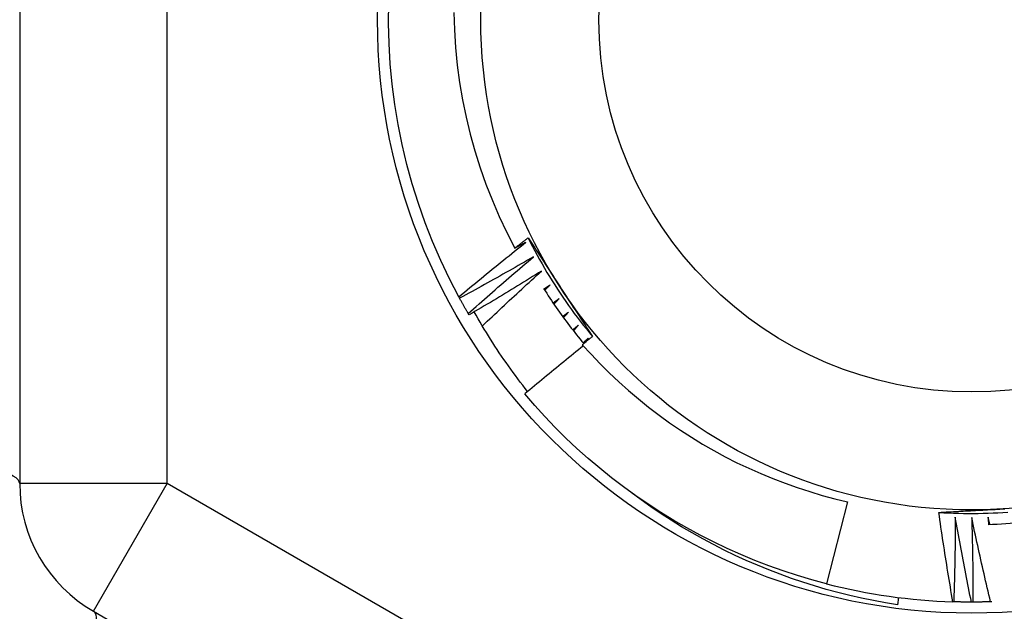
# Model space of a CAD drawing. Header units: inches. Extents: x 56.1 to 140.1, y 37.7 to 64.
# Tile 46 of 102: x 82.934 to 83.197, y 60.21 to 60.368. Entities that reach past the tile are written whole.
import ezdxf

# ---------------------------------------------------------------- set-up
doc = ezdxf.new("R2010")
doc.units = ezdxf.units.IN
doc.header["$MEASUREMENT"] = 0
doc.layers.add('Visible Edges(ANSI)', color=7, linetype='Continuous', lineweight=25)
doc.layers.add('Visible Tangent Edges(ANSI)', color=7, linetype='Continuous', lineweight=25)

msp = doc.modelspace()

# ---------------------------------------------------------------- linework, layer by layer
at = {"layer": 'Visible Edges(ANSI)'}
for p, q in [((82.9338615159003, 60.49173463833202), (82.9338615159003, 60.24397408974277)), ((83.05122359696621, 60.29348224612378), (83.05102625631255, 60.29384578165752)), ((83.05374542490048, 60.28902740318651), (83.0535362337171, 60.28938424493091)), ((83.08470772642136, 60.2816643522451), (83.0856479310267, 60.2828485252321)), ((83.1547492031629, 60.23913576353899), (83.14912430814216, 60.21722824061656)), ((83.16830773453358, 60.21356880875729), (83.16806348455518, 60.2116353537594)), ((83.18306631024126, 60.21241456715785), (83.18283152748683, 60.21242190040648)), ((83.18818491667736, 60.21234302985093), (83.18777127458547, 60.21234256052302)), ((83.19321605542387, 60.21243694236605), (83.19288970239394, 60.21242591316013)), ((82.95354655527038, 60.2098786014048), (83.16811348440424, 60.08599832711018))]:
    msp.add_line(p, q, dxfattribs=at)
at = {"layer": 'Visible Edges(ANSI)', "flags": 128}
for points in [[(83.05102625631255, 60.29384578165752), (83.04852054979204, 60.2986765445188), (83.04618540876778, 60.30359202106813), (83.04402367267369, 60.30858619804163), (83.04203800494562, 60.31365294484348), (83.04023082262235, 60.31878606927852), (83.03860435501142, 60.32397927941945), (83.03716058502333, 60.32922621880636), (83.03590127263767, 60.33452046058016), (83.03482797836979, 60.33985551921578), (83.03394200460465, 60.34522486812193), (83.0332444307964, 60.35062192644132), (83.03273612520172, 60.35604008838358), (83.03241770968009, 60.3614727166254), (83.03228955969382, 60.3669131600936), (83.0323518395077, 60.37235475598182)], [(83.04969620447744, 60.3697840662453), (83.04984310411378, 60.36510023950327), (83.05014942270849, 60.36041973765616), (83.05061552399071, 60.3557465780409), (83.05124143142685, 60.35108753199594), (83.05202515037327, 60.34645827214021), (83.05296533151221, 60.34186406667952), (83.05406081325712, 60.33730886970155), (83.055310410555, 60.33279662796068), (83.05671295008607, 60.32833129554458), (83.05826724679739, 60.32391682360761), (83.05997211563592, 60.31955716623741), (83.06182638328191, 60.31525627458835), (83.06382886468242, 60.31101809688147), (83.06597839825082, 60.30684658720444)], [(83.05102625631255, 60.29384578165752), (83.05176318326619, 60.29446375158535), (83.05250089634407, 60.29508082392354), (83.0532394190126, 60.2956969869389), (83.05397873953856, 60.29631225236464), (83.05471885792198, 60.29692660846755), (83.05545977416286, 60.29754006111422), (83.05620147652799, 60.29815260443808), (83.05694398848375, 60.29876423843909), (83.05768728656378, 60.29937496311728), (83.05843138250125, 60.29998477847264), (83.05917627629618, 60.30059368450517), (83.05992196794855, 60.30120167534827), (83.06066844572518, 60.30180875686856), (83.06141573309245, 60.3024149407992), (83.06216381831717, 60.30302021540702), (83.06291271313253, 60.3036245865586), (83.06366241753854, 60.30422804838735), (83.06441290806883, 60.30483060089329), (83.06516420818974, 60.30543224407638), (83.0659163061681, 60.30603297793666), (83.06666919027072, 60.3066327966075), (83.06742288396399, 60.30723170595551), (83.06817736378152, 60.30782970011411), (83.06893264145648, 60.30842677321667)], [(83.06597839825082, 60.30684658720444), (83.06612505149, 60.30696259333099), (83.06627172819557, 60.30707855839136), (83.06641844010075, 60.30719448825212), (83.06656518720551, 60.3073103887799), (83.06671195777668, 60.30742624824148), (83.06685875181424, 60.30754207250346), (83.06700558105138, 60.30765785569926), (83.06715243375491, 60.30777360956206), (83.06729932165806, 60.30788932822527), (83.0674462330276, 60.30800501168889), (83.06759317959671, 60.30812065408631), (83.06774014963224, 60.30823626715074), (83.06788715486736, 60.30835183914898), (83.06803418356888, 60.30846737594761), (83.06818123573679, 60.30858288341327), (83.06832832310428, 60.30869834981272), (83.0684754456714, 60.30881378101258), (83.06862259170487, 60.30892917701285), (83.06876976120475, 60.30904453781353), (83.06891696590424, 60.30915985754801), (83.06906419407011, 60.30927514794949), (83.06921145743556, 60.30939040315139), (83.06935874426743, 60.3095056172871), (83.06950606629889, 60.3096208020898)], [(83.06893264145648, 60.30842677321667), (83.06880970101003, 60.3083606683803), (83.0686867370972, 60.30829458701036), (83.06856377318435, 60.3082285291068), (83.0684407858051, 60.30816249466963), (83.06831778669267, 60.30809648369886), (83.06819477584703, 60.30803049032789), (83.0680717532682, 60.30796452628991), (83.06794871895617, 60.30789857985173), (83.06782567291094, 60.30783266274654), (83.06770261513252, 60.30776676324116), (83.0675795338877, 60.30770088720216), (83.06745645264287, 60.30763503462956), (83.06733334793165, 60.30756920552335), (83.06721023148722, 60.30750339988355), (83.06708711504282, 60.30743761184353), (83.06696397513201, 60.30737185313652), (83.066840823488, 60.3073061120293), (83.0667176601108, 60.30724040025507), (83.06659447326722, 60.30717470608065), (83.06647128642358, 60.30710903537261), (83.0663480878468, 60.30704339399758), (83.0662248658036, 60.30697777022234), (83.0661016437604, 60.30691216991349), (83.06597839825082, 60.30684658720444)], [(83.06950606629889, 60.3096208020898), (83.06986192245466, 60.30907572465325), (83.07021773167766, 60.30853054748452), (83.07057349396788, 60.30798525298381), (83.07092923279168, 60.30743983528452), (83.0712849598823, 60.30689428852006), (83.07164066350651, 60.30634859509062), (83.07199637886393, 60.30580276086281), (83.07235211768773, 60.30525677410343), (83.07270786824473, 60.30471062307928), (83.07306365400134, 60.30416430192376), (83.07341948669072, 60.30361779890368), (83.07377536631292, 60.30307111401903), (83.07413131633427, 60.30252423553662), (83.07448733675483, 60.30197715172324), (83.07484343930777, 60.30142986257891), (83.07519963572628, 60.30088235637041), (83.0755559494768, 60.30033462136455), (83.07591236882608, 60.29978665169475), (83.07626891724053, 60.29923844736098), (83.07662559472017, 60.29868999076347), (83.07698242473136, 60.29814128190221), (83.07733940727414, 60.29759230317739), (83.07769656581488, 60.29704305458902), (83.07805388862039, 60.2964935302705)], [(83.06950878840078, 60.30962225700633), (83.07009653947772, 60.30844543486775), (83.0706960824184, 60.30727455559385), (83.0713073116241, 60.30610973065), (83.07193018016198, 60.30495105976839), (83.07256458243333, 60.30379866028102), (83.0732104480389, 60.30265262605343), (83.07386770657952, 60.30151306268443), (83.07453627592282, 60.300380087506), (83.0752160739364, 60.2992537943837), (83.07590701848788, 60.29813429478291), (83.07660902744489, 60.29702169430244), (83.0773220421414, 60.29591609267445), (83.07804596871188, 60.29481760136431), (83.07878073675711, 60.29372632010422), (83.07952626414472, 60.29264236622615), (83.0802824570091, 60.29156583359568), (83.0810492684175, 60.29049683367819), (83.08182659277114, 60.28943546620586), (83.08261435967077, 60.28838184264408), (83.08341249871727, 60.28733606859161), (83.08422091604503, 60.28629824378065), (83.08503954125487, 60.28526847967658), (83.08586830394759, 60.28424688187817), (83.08670711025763, 60.28323355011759)], [(83.07095300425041, 60.30454669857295), (83.07013799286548, 60.3040738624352), (83.06932237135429, 60.30360204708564), (83.0685061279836, 60.3031312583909), (83.06768926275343, 60.30266149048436), (83.06687178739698, 60.30219275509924), (83.06605369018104, 60.30172504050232), (83.06523498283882, 60.3012583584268), (83.0644156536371, 60.3007927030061), (83.06359571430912, 60.30032806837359), (83.06277516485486, 60.29986447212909), (83.06195400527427, 60.2994018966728), (83.06113222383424, 60.29894035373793), (83.06030984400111, 60.29847983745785), (83.0594868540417, 60.29802035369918), (83.05866325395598, 60.29756189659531), (83.057839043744, 60.29710447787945), (83.05701422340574, 60.2966480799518), (83.05618880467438, 60.29619272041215), (83.05536277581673, 60.29573839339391), (83.05453614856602, 60.29528509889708), (83.05370891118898, 60.29483283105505), (83.0528810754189, 60.29438160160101), (83.05205262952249, 60.2939314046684), (83.05122359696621, 60.29348224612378)], [(83.0535362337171, 60.28938424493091), (83.05425240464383, 60.29002612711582), (83.05496940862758, 60.29066714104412), (83.05568724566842, 60.29130728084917), (83.05640591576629, 60.29194654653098), (83.05712541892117, 60.29258493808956), (83.05784575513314, 60.2932224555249), (83.05856692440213, 60.29385909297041), (83.05928891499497, 60.29449485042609), (83.06001173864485, 60.29512973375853), (83.06073539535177, 60.29576373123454), (83.06145987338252, 60.29639684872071), (83.06218517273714, 60.29702908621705), (83.0629113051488, 60.29766043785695), (83.0636382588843, 60.29829090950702), (83.06436603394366, 60.29892048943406), (83.06509464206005, 60.29954918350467), (83.06582407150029, 60.30017699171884), (83.06655431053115, 60.30080391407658), (83.06728538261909, 60.30142993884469), (83.06801726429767, 60.30205507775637), (83.06874997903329, 60.30267932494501), (83.06948350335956, 60.30330268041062), (83.07021784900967, 60.3039251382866), (83.07095300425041, 60.30454669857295)], [(83.0730999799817, 60.30073522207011), (83.07230097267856, 60.30023581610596), (83.07150132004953, 60.29973741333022), (83.07070101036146, 60.2992400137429), (83.0699000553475, 60.29874361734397), (83.06909844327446, 60.29824822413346), (83.06829618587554, 60.29775383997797), (83.06749328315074, 60.29726046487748), (83.06668972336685, 60.2967680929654), (83.0658855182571, 60.29627672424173), (83.06508067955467, 60.29578637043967), (83.06427518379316, 60.29529701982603), (83.06346904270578, 60.29480867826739), (83.0626622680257, 60.29432134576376), (83.06185483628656, 60.29383502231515), (83.06104677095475, 60.29334970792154), (83.06023806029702, 60.29286540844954), (83.05942871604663, 60.29238211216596), (83.05861872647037, 60.29189983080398), (83.05780810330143, 60.29141856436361), (83.0569968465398, 60.29093830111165), (83.0561849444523, 60.29045905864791), (83.05537240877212, 60.28998082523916), (83.05455922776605, 60.28950360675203), (83.05374542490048, 60.28902740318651)], [(83.05731161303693, 60.2860792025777), (83.05796089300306, 60.2866984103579), (83.05861092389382, 60.28731687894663), (83.05926170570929, 60.2879346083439), (83.05991322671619, 60.28855160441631), (83.06056551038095, 60.28916785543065), (83.06121853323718, 60.28978337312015), (83.06187229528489, 60.29039815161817), (83.0625268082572, 60.29101218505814), (83.06318207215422, 60.29162547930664), (83.06383807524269, 60.29223802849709), (83.0644948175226, 60.29284983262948), (83.06515231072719, 60.29346089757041), (83.06581054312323, 60.29407121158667), (83.06646952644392, 60.29468078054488), (83.0671292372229, 60.29528960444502), (83.06778969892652, 60.29589767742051), (83.06845089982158, 60.29650499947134), (83.06911283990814, 60.29711157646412), (83.06977551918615, 60.29771739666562), (83.07043893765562, 60.29832247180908), (83.07110308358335, 60.29892679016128), (83.07176798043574, 60.29953035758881), (83.07243361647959, 60.30013316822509), (83.0730999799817, 60.30073522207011)], [(83.07365148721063, 60.29607024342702), (83.07405668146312, 60.2954299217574), (83.07446547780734, 60.29479189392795), (83.07487784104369, 60.29415616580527), (83.07529377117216, 60.29352276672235), (83.07571325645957, 60.29289172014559), (83.0761362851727, 60.29226303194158), (83.07656283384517, 60.29163673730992), (83.07699290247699, 60.29101284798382), (83.07742645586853, 60.29039138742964), (83.07786350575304, 60.28977236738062), (83.07830402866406, 60.28915581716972), (83.07874801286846, 60.28854175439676), (83.0791954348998, 60.28793019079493), (83.07964628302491, 60.28732115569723), (83.08010054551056, 60.28671466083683), (83.08055821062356, 60.28611072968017), (83.08101926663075, 60.28550937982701), (83.08148370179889, 60.28491063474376), (83.0819514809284, 60.28431450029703), (83.08242260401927, 60.28372101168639), (83.08289705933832, 60.28313017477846), (83.08337482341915, 60.28254201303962), (83.08385589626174, 60.28195654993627), (83.08434024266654, 60.28137379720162)], [(83.07537123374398, 60.29699647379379), (83.07530383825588, 60.29695113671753), (83.07523643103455, 60.29690580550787), (83.07516901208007, 60.2968604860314), (83.07510159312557, 60.29681516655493), (83.07503417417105, 60.29676985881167), (83.07496674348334, 60.296724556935), (83.07489931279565, 60.29667926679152), (83.07483187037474, 60.29663397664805), (83.07476442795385, 60.29658869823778), (83.07469698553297, 60.29654342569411), (83.07462953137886, 60.29649816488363), (83.07456207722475, 60.29645290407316), (83.07449461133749, 60.29640765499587), (83.07442714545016, 60.29636241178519), (83.07435966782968, 60.29631718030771), (83.07429219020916, 60.29627194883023), (83.0742247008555, 60.29622672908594), (83.0741572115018, 60.29618151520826), (83.07408972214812, 60.29613631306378), (83.07402222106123, 60.29609111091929), (83.07395471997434, 60.296045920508), (83.07388720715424, 60.29600073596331), (83.07381969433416, 60.29595555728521), (83.07375216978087, 60.29591039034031)], [(83.07394013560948, 60.29561328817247), (83.07399969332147, 60.2956709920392), (83.07405925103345, 60.29572869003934), (83.07411882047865, 60.29578638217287), (83.07417838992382, 60.29584406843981), (83.07423797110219, 60.29590174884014), (83.07429756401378, 60.29595942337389), (83.07435715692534, 60.29601708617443), (83.07441674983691, 60.29607474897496), (83.0744763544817, 60.29613240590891), (83.07453597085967, 60.29619005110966), (83.07459558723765, 60.2962476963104), (83.07465521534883, 60.29630532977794), (83.0747148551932, 60.29636296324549), (83.07477448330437, 60.29642058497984), (83.07483413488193, 60.29647820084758), (83.0748937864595, 60.29653581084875), (83.07495344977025, 60.29659341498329), (83.07501311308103, 60.29665101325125), (83.0750727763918, 60.29670860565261), (83.07513246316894, 60.29676619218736), (83.07519213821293, 60.29682377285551), (83.07525183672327, 60.29688134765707), (83.07531153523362, 60.29693891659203), (83.07537123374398, 60.29699647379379)], [(83.07805388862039, 60.2964935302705), (83.0784149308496, 60.29593830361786), (83.07877579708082, 60.29538333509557), (83.07913651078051, 60.29482862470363), (83.07949709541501, 60.29427415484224), (83.07985752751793, 60.29371993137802), (83.08021784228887, 60.29316593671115), (83.08057803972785, 60.29261217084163), (83.08093813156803, 60.29205862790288), (83.08129811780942, 60.29150530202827), (83.08165802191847, 60.29095218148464), (83.0820178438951, 60.29039926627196), (83.08237759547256, 60.28984655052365), (83.08273727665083, 60.2892940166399), (83.08309691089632, 60.28874167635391), (83.08345649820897, 60.2881895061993), (83.08381606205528, 60.28763751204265), (83.08417559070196, 60.28708568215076), (83.08453510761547, 60.28653401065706), (83.08489461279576, 60.28598249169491), (83.08525411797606, 60.28543112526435), (83.08561363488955, 60.28487989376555), (83.08597317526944, 60.28432879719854), (83.08633273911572, 60.2837778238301), (83.08669234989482, 60.28322697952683)], [(83.0535362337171, 60.28938424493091), (83.0534374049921, 60.28955358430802), (83.05333878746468, 60.2897230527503), (83.0532403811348, 60.28989264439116), (83.0531421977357, 60.290062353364), (83.05304422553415, 60.29023219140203), (83.05294646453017, 60.29040215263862), (83.05284891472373, 60.29057223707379), (83.05275158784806, 60.29074244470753), (83.05265447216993, 60.29091277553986), (83.0525575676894, 60.29108322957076), (83.0524608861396, 60.29125380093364), (83.05236441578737, 60.29142449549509), (83.0522681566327, 60.29159531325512), (83.05217212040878, 60.29176625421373), (83.05207629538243, 60.29193731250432), (83.05198068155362, 60.29210849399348), (83.0518852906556, 60.29227979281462), (83.05179011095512, 60.29245121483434), (83.0516951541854, 60.29262275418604), (83.05160040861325, 60.29279441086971), (83.05150587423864, 60.29296619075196), (83.0514115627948, 60.29313809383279), (83.05131747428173, 60.293310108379), (83.05122359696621, 60.29348224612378)], [(83.07776431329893, 60.2933345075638), (83.07769844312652, 60.29328697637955), (83.07763256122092, 60.29323945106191), (83.07756667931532, 60.29319193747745), (83.07750078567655, 60.29314442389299), (83.07743489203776, 60.29309692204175), (83.07736899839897, 60.29304942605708), (83.07730309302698, 60.29300193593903), (83.0772371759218, 60.29295445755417), (83.0771712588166, 60.29290697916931), (83.07710534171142, 60.29285951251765), (83.07703941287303, 60.29281205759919), (83.07697348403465, 60.29276460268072), (83.07690754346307, 60.29271715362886), (83.07684160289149, 60.29266971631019), (83.07677565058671, 60.29262228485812), (83.07670969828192, 60.29257485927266), (83.07664374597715, 60.29252744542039), (83.07657778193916, 60.29248003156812), (83.07651180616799, 60.29243262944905), (83.07644583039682, 60.29238523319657), (83.07637985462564, 60.29233784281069), (83.07631386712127, 60.29229046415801), (83.07624787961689, 60.29224309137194), (83.07618188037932, 60.29219572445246)], [(83.07637951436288, 60.29190496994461), (83.07643713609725, 60.29196460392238), (83.0764947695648, 60.29202423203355), (83.07655240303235, 60.29208384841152), (83.07661004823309, 60.2921434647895), (83.07666769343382, 60.29220307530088), (83.07672535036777, 60.29226267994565), (83.0767830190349, 60.29232227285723), (83.07684068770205, 60.2923818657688), (83.07689836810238, 60.29244145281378), (83.07695604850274, 60.29250102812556), (83.07701374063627, 60.29256060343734), (83.0770714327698, 60.29262017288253), (83.07712913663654, 60.2926797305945), (83.07718685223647, 60.29273928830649), (83.0772445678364, 60.29279883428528), (83.07730228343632, 60.29285838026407), (83.07736002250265, 60.29291791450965), (83.07741774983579, 60.29297744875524), (83.07747550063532, 60.29303697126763), (83.07753325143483, 60.29309649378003), (83.07759100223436, 60.29315600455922), (83.07764876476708, 60.29321550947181), (83.077706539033, 60.29327501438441), (83.07776431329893, 60.2933345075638)], [(83.06938513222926, 60.26856187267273), (83.06872197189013, 60.26940067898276), (83.06806443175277, 60.2702442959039), (83.06741255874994, 60.27109271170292), (83.06676635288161, 60.27194590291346), (83.0661259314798, 60.2728037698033), (83.06549162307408, 60.27366584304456), (83.06486350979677, 60.27453201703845), (83.06424161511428, 60.27540225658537), (83.06362593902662, 60.27627652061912), (83.06301652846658, 60.27715477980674), (83.06241338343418, 60.2780370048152), (83.06181651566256, 60.27892314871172), (83.06122594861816, 60.2798131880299), (83.0606417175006, 60.28070708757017), (83.06006381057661, 60.28160480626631), (83.05949226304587, 60.28250631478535), (83.0589270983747, 60.28341157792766), (83.05836831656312, 60.28432056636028), (83.05781594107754, 60.28523323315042), (83.05727000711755, 60.28614955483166), (83.05673050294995, 60.28706949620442), (83.05619747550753, 60.28799301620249), (83.05567091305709, 60.28892009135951), (83.05515086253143, 60.28985067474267)], [(83.08027662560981, 60.289753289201), (83.08021235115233, 60.28970361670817), (83.08014807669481, 60.28965395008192), (83.0800837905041, 60.28960428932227), (83.08001950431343, 60.28955463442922), (83.07995520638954, 60.28950499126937), (83.07989090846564, 60.28945534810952), (83.07982659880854, 60.28940571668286), (83.07976228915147, 60.28935609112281), (83.07969796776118, 60.28930647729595), (83.0796336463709, 60.2892568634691), (83.0795693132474, 60.28920726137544), (83.07950498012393, 60.28915766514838), (83.07944064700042, 60.28910807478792), (83.07937629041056, 60.28905849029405), (83.07931194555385, 60.28900891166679), (83.079247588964, 60.28895934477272), (83.07918322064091, 60.28890977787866), (83.07911885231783, 60.28886022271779), (83.07905448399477, 60.28881067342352), (83.07899010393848, 60.28876113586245), (83.07892572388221, 60.28871159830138), (83.07886133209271, 60.2886620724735), (83.07879692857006, 60.28861255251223), (83.07873253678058, 60.28856303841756)], [(83.0789396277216, 60.28827894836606), (83.0789952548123, 60.28834044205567), (83.07905089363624, 60.28840193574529), (83.07910653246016, 60.28846342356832), (83.07916218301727, 60.28852489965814), (83.0792178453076, 60.28858637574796), (83.07927350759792, 60.28864784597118), (83.07932918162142, 60.28870930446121), (83.07938485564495, 60.28877076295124), (83.07944054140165, 60.28883221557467), (83.07949622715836, 60.28889366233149), (83.07955192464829, 60.28895510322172), (83.07960763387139, 60.28901653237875), (83.0796633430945, 60.28907796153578), (83.0797190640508, 60.28913938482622), (83.07977478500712, 60.28920080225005), (83.07983051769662, 60.28926221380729), (83.07988626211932, 60.28932361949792), (83.07994200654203, 60.28938501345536), (83.07999776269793, 60.2894464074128), (83.08005351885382, 60.28950779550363), (83.08010928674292, 60.28956917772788), (83.08016506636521, 60.28963055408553), (83.08022084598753, 60.28969192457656), (83.08027662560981, 60.289753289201)], [(83.08290544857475, 60.28625669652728), (83.08284285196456, 60.28620493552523), (83.08278024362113, 60.28615318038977), (83.08271762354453, 60.28610143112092), (83.08265500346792, 60.28604968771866), (83.08259237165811, 60.28599795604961), (83.08252973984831, 60.28594622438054), (83.0824671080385, 60.28589450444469), (83.0824044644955, 60.28584279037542), (83.0823418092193, 60.28579108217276), (83.0822791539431, 60.2857393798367), (83.0822164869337, 60.28568768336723), (83.08215381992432, 60.28563599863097), (83.08209115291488, 60.2855843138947), (83.0820284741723, 60.28553264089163), (83.0819657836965, 60.28548097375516), (83.08190309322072, 60.28542931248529), (83.08184040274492, 60.28537765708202), (83.08177770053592, 60.28532601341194), (83.08171498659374, 60.28527436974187), (83.08165227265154, 60.28522273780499), (83.08158955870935, 60.28517111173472), (83.08152683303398, 60.28511949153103), (83.08146410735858, 60.28506787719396), (83.08140136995, 60.28501626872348)], [(83.08161770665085, 60.28473914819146), (83.08167128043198, 60.28480244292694), (83.08172485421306, 60.28486573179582), (83.0817784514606, 60.28492902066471), (83.0818320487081, 60.28499229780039), (83.0818856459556, 60.28505556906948), (83.08193925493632, 60.28511883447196), (83.08199287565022, 60.28518209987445), (83.08204649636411, 60.28524535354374), (83.0821001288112, 60.28530860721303), (83.0821537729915, 60.28537184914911), (83.0822074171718, 60.2854350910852), (83.0822610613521, 60.28549832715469), (83.0823147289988, 60.28556155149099), (83.0823683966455, 60.28562477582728), (83.08242206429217, 60.28568799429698), (83.08247574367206, 60.28575120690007), (83.08252943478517, 60.28581441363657), (83.08258313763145, 60.28587761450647), (83.08263682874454, 60.28594080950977), (83.08269054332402, 60.28600399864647), (83.08274425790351, 60.28606718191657), (83.08279798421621, 60.28613035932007), (83.08285171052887, 60.28619353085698), (83.08290544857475, 60.28625669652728)], [(83.08669234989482, 60.28322697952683), (83.08657804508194, 60.28313728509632), (83.08646377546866, 60.28304756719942), (83.08634950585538, 60.28295782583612), (83.0862352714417, 60.28286806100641), (83.08612103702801, 60.28277827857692), (83.0860068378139, 60.28268847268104), (83.08589265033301, 60.28259864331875), (83.08577847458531, 60.28250879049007), (83.08566432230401, 60.2824189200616), (83.0855501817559, 60.28232902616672), (83.0854360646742, 60.28223910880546), (83.08532197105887, 60.2821491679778), (83.08520788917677, 60.28205920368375), (83.08509383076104, 60.28196922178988), (83.08497978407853, 60.28187921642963), (83.0848657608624, 60.28178918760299), (83.08475174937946, 60.28169913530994), (83.08463776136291, 60.28160905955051), (83.0845237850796, 60.28151896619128), (83.08440983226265, 60.28142884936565), (83.0842958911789, 60.28133870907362), (83.08418197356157, 60.28124854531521), (83.0840680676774, 60.28115836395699), (83.08395418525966, 60.28106815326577)], [(83.0856479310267, 60.2828485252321), (83.08558707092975, 60.28279473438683), (83.08552619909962, 60.28274094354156), (83.0854653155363, 60.28268716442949), (83.08540443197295, 60.28263338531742), (83.08534353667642, 60.28257961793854), (83.08528264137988, 60.28252585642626), (83.08522174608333, 60.28247210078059), (83.08516083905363, 60.28241835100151), (83.08509992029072, 60.28236461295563), (83.08503900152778, 60.28231087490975), (83.08497807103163, 60.28225714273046), (83.08491714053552, 60.28220342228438), (83.08485621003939, 60.2821497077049), (83.08479525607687, 60.28209599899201), (83.08473431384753, 60.28204229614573), (83.08467335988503, 60.28198859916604), (83.0846123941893, 60.28193490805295), (83.08455142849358, 60.28188122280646), (83.08449045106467, 60.28182754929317), (83.08442947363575, 60.28177388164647), (83.08436848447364, 60.28172021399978), (83.08430749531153, 60.28166655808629), (83.0842464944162, 60.28161290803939), (83.0841854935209, 60.2815592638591)], [(83.08424817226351, 60.28073747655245), (83.08359099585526, 60.2802125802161), (83.0829343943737, 60.27968692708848), (83.08227837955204, 60.27916051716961), (83.08162295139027, 60.2786333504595), (83.08096808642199, 60.27810542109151), (83.08031381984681, 60.27757674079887), (83.0796601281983, 60.27704730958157), (83.0790070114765, 60.27651711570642), (83.07835449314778, 60.2759861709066), (83.07770254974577, 60.27545447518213), (83.07705119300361, 60.27492201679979), (83.07640042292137, 60.27438881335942), (83.0757502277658, 60.27385485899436), (83.07510064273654, 60.27332015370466), (83.07445163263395, 60.2727847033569), (83.07380320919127, 60.27224849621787), (83.07315538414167, 60.27171154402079), (83.07250814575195, 60.27117384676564), (83.07186149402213, 60.27063539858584), (83.07121544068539, 60.27009619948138), (83.07056997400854, 60.26955625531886), (83.06992510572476, 60.26901557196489), (83.06928082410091, 60.26847413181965), (83.06863714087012, 60.26793195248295)], [(83.08395418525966, 60.28106815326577), (83.08629157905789, 60.27849760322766), (83.08869474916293, 60.27598746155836), (83.0911626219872, 60.27353908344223), (83.09369411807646, 60.27115380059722), (83.09628814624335, 60.26883296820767), (83.09894363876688, 60.26657792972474), (83.10165951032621, 60.26439001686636), (83.1044326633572, 60.26227210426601), (83.1072582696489, 60.26022795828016), (83.11013478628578, 60.25825862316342), (83.11306074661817, 60.2563650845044), (83.11603468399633, 60.25454830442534), (83.11905512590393, 60.25280929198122), (83.12212060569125, 60.25114900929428), (83.12522965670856, 60.24956844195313), (83.128380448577, 60.24806875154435), (83.13156805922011, 60.24665235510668), (83.13479000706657, 60.24532032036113), (83.13804461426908, 60.24407328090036), (83.14133021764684, 60.24291189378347), (83.14464514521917, 60.24183679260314), (83.1479877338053, 60.24084864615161), (83.15135630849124, 60.23994808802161), (83.1547492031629, 60.23913576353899)], [(83.14912430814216, 60.21722824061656), (83.1452361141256, 60.21828041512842), (83.14137647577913, 60.21943294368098), (83.1375479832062, 60.22068505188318), (83.13375320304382, 60.2220358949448), (83.12999468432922, 60.22348456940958), (83.12627494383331, 60.22503008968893), (83.12259648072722, 60.22667144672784), (83.11896175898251, 60.2284075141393), (83.1153732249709, 60.23023714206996), (83.11183327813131, 60.23215909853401), (83.10834430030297, 60.23417209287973), (83.10490862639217, 60.23627477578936), (83.10152856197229, 60.23846573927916), (83.09820637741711, 60.24074350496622), (83.09494430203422, 60.24310654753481), (83.091744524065, 60.24555329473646), (83.08860919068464, 60.24808208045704), (83.08554039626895, 60.25069123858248), (83.08254021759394, 60.25337898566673), (83.07961064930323, 60.25614354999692), (83.07675366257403, 60.25898305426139), (83.07397118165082, 60.2618955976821), (83.07126507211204, 60.26487923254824), (83.06863714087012, 60.26793195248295)], [(83.16806348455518, 60.2116353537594), (83.16485143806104, 60.21215657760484), (83.16165376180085, 60.21274355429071), (83.15847145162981, 60.21339595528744), (83.15530549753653, 60.21411347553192), (83.15215689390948, 60.21489577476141), (83.14902663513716, 60.21574254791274), (83.14591571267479, 60.2166534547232), (83.14282511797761, 60.21762817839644), (83.13975584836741, 60.21866640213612), (83.1367088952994, 60.21976779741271), (83.1336852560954, 60.22093204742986), (83.13068591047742, 60.22215882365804), (83.12771186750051, 60.22344779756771), (83.12476411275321, 60.22479865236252), (83.12184363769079, 60.22621107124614), (83.11895143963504, 60.22768472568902), (83.11608851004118, 60.22921929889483), (83.11325584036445, 60.23081445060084), (83.11045453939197, 60.2324698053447), (83.1076893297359, 60.23418268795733), (83.10496291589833, 60.23595130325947), (83.1022761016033, 60.23777499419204), (83.09962970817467, 60.23965304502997), (83.09702453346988, 60.24158478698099)], [(83.17908404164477, 60.23629331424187), (83.17973401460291, 60.23632894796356), (83.18038405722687, 60.23636449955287), (83.18103417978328, 60.23639995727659), (83.18168439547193, 60.23643532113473), (83.18233471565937, 60.23647061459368), (83.18298515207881, 60.23650582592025), (83.18363571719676, 60.23654096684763), (83.18428642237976, 60.23657604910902), (83.184937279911, 60.23661106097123), (83.18558830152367, 60.23664601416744), (83.18623949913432, 60.23668092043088), (83.18689088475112, 60.23671579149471), (83.18754247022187, 60.23675060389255), (83.18819426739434, 60.236785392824), (83.18884628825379, 60.23682013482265), (83.18949854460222, 60.23685486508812), (83.19015104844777, 60.23688957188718), (83.19080381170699, 60.23692425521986), (83.19145684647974, 60.23695892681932), (83.19211016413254, 60.23699359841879), (83.19276377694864, 60.23702827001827), (83.19341769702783, 60.23706294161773), (83.19407193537, 60.23709761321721), (83.1947265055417, 60.23713230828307)], [(83.18283152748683, 60.21242190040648), (83.18266030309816, 60.21341401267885), (83.18249038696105, 60.21440637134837), (83.18232178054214, 60.21539894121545), (83.18215448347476, 60.21639173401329), (83.18198849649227, 60.21738474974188), (83.1818238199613, 60.21837798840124), (83.18166045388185, 60.21937143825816), (83.18149839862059, 60.22036512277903), (83.1813376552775, 60.22135901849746), (83.18117822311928, 60.22235312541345), (83.18102010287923, 60.2233474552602), (83.18086329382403, 60.22434200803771), (83.18070779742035, 60.22533677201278), (83.18055361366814, 60.2263317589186), (83.18040074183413, 60.22732695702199), (83.18024918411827, 60.22832236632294), (83.18009893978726, 60.22931799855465), (83.17995000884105, 60.2303138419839), (83.17980239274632, 60.23130989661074), (83.17965609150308, 60.23230616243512), (83.17951110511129, 60.23330263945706), (83.17936743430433, 60.23429931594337), (83.1792250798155, 60.23529621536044), (83.17908404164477, 60.23629331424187)], [(83.17908413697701, 60.23629638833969), (83.18039717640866, 60.23621698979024), (83.18171095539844, 60.23615076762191), (83.18302534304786, 60.23609769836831), (83.18434020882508, 60.23605778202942), (83.18565542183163, 60.23603099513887), (83.18697085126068, 60.23601731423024), (83.18828636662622, 60.23601673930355), (83.18960183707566, 60.2360292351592), (83.19091713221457, 60.23605481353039), (83.19223212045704, 60.23609343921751), (83.19354667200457, 60.23614510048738), (83.19486065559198, 60.2362097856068), (83.1961739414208, 60.23628748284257), (83.19748639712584, 60.23637816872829)], [(83.18347300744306, 60.23503108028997), (83.18346982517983, 60.23408884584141), (83.18346544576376, 60.23314658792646), (83.18345986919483, 60.23220433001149), (83.18345309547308, 60.23126204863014), (83.1834451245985, 60.2303197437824), (83.18343595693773, 60.22937743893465), (83.18342559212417, 60.22843511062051), (83.18341403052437, 60.22749277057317), (83.18340127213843, 60.22655043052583), (83.18338731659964, 60.22560806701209), (83.18337216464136, 60.22466570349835), (83.18335581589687, 60.22372332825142), (83.18333827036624, 60.22278095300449), (83.18331952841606, 60.22183856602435), (83.18329959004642, 60.22089617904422), (83.18327845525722, 60.21995378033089), (83.18325612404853, 60.21901138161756), (83.18323259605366, 60.21806897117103), (83.1832078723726, 60.21712657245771), (83.18318195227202, 60.21618417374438), (83.18315483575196, 60.21524176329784), (83.18312652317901, 60.21429936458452), (83.18309701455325, 60.21335696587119), (83.18306631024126, 60.21241456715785)], [(83.18777127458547, 60.21234256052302), (83.18757863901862, 60.21328479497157), (83.18738717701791, 60.21422731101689), (83.18719688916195, 60.21517010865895), (83.18700777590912, 60.21611317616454), (83.1868198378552, 60.2170565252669), (83.186633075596, 60.218000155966), (83.18644748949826, 60.21894404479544), (83.18626308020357, 60.21988822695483), (83.18607984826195, 60.22083266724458), (83.18589779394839, 60.22177737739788), (83.18571691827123, 60.22272235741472), (83.18553722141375, 60.22366760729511), (83.18535870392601, 60.22461312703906), (83.18518136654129, 60.22555891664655), (83.18500520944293, 60.22650495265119), (83.18483023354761, 60.22745127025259), (83.18465643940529, 60.22839784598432), (83.18448382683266, 60.22934466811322), (83.18431239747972, 60.23029176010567), (83.18414215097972, 60.23123911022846), (83.1839730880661, 60.23218671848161), (83.18380520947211, 60.23313458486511), (83.1836385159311, 60.23408270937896), (83.18347300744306, 60.23503108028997)], [(83.18784700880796, 60.23496066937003), (83.18787484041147, 60.23401884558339), (83.18790147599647, 60.23307696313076), (83.18792691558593, 60.23213502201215), (83.18795115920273, 60.23119302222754), (83.18797420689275, 60.23025097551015), (83.18799605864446, 60.22930887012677), (83.1880167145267, 60.22836671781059), (83.18803617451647, 60.22742451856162), (83.18805443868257, 60.22648226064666), (83.18807150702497, 60.22553995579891), (83.18808737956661, 60.22459760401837), (83.18810205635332, 60.22365519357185), (83.18811553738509, 60.22271274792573), (83.18812782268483, 60.22177025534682), (83.1881389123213, 60.22082771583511), (83.18814880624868, 60.21988514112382), (83.18815750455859, 60.21894251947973), (83.18816500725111, 60.21799985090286), (83.18817131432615, 60.21705714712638), (83.18817642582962, 60.21611439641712), (83.18818034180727, 60.21517161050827), (83.18818306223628, 60.21422878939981), (83.18818458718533, 60.21328593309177), (83.18818491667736, 60.21234302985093)], [(83.19288970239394, 60.21242591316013), (83.19266615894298, 60.21336129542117), (83.1924437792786, 60.21429700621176), (83.19222256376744, 60.21523302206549), (83.19200251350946, 60.21616936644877), (83.19178362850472, 60.21710601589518), (83.19156590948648, 60.21804298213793), (83.19134935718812, 60.21898026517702), (83.19113397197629, 60.21991785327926), (83.1909197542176, 60.22085575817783), (83.19070670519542, 60.22179395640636), (83.19049482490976, 60.22273248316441), (83.19028411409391, 60.22367130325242), (83.19007457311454, 60.22461042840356), (83.18986620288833, 60.22554987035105), (83.18965900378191, 60.22648960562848), (83.18945297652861, 60.22742964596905), (83.18924812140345, 60.22836997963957), (83.18904443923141, 60.22931061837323), (83.18884193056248, 60.23025155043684), (83.18864059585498, 60.23119278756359), (83.18844043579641, 60.23213431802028), (83.1882414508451, 60.23307614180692), (83.18804364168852, 60.2340182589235), (83.18784700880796, 60.23496066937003)], [(83.19222095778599, 60.23503427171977), (83.19222607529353, 60.23495319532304), (83.1922311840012, 60.2348721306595), (83.19223628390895, 60.23479105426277), (83.19224137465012, 60.23470998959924), (83.19224645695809, 60.2346289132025), (83.1922515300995, 60.23454783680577), (83.19225659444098, 60.23446676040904), (83.19226164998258, 60.23438568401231), (83.19226669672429, 60.23430460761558), (83.19227173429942, 60.23422353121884), (83.19227676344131, 60.23414245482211), (83.19228178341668, 60.23406137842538), (83.1922867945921, 60.23398030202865), (83.192291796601, 60.23389922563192), (83.19229679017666, 60.23381813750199), (83.19230177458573, 60.23373706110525), (83.19230675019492, 60.23365598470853), (83.19231171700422, 60.23357489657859), (83.19231667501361, 60.23349382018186), (83.19232162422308, 60.23341273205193), (83.19232656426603, 60.23333164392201), (83.19233149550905, 60.23325055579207), (83.1923364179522, 60.23316947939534), (83.19234133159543, 60.23308839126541)], [(83.19269267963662, 60.2331006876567), (83.19267292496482, 60.23318122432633), (83.19265317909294, 60.23326176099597), (83.19263344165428, 60.23334230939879), (83.19261371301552, 60.23342285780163), (83.19259399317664, 60.23350340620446), (83.19257428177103, 60.23358395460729), (83.1925545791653, 60.23366450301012), (83.19253488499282, 60.23374506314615), (83.19251519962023, 60.23382561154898), (83.19249552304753, 60.23390617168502), (83.19247585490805, 60.23398673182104), (83.1924561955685, 60.23406730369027), (83.19243654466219, 60.23414786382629), (83.19241690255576, 60.23422843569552), (83.19239726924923, 60.23430900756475), (83.19237764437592, 60.23438957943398), (83.19235802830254, 60.2344701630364), (83.19233842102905, 60.23455073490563), (83.1923188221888, 60.23463131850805), (83.19229923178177, 60.23471190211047), (83.19227965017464, 60.2347924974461), (83.19226007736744, 60.23487308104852), (83.19224051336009, 60.23495367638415), (83.19222095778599, 60.23503427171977)], [(83.1947265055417, 60.23713230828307), (83.19538786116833, 60.23716735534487), (83.19604891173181, 60.23720240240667), (83.19670966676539, 60.23723743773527)], [(83.18777127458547, 60.21234256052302), (83.1875752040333, 60.21234271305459), (83.18737913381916, 60.21234312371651), (83.18718306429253, 60.21234376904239), (83.18698699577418, 60.21234467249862), (83.18679092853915, 60.21234582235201), (83.18659486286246, 60.21234720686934), (83.18639879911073, 60.21234884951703), (83.18620273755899, 60.21235073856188), (83.18600667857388, 60.21235287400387), (83.18581062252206, 60.21235525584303), (83.18561456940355, 60.21235788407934), (83.18541851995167, 60.21236077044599), (83.18522247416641, 60.2123638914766), (83.18502643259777, 60.21236725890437), (83.18483039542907, 60.21237088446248), (83.18463436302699, 60.21237474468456), (83.18443833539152, 60.21237886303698), (83.18424231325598, 60.21238321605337), (83.18404629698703, 60.2123878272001), (83.18385028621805, 60.21239268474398), (83.18365428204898, 60.21239778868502), (83.18345828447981, 60.21240312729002), (83.18326229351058, 60.21240872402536), (83.18306631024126, 60.21241456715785)], [(83.19288970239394, 60.21242591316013), (83.19269373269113, 60.21241961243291), (83.19249775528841, 60.21241356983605), (83.19230177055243, 60.21240777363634), (83.19210577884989, 60.21240221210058), (83.19190977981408, 60.21239690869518), (83.19171377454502, 60.21239185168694), (83.1915177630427, 60.21238702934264), (83.19132174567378, 60.2123824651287), (83.19112572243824, 60.21237814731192), (83.19092969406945, 60.21237407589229), (83.19073366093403, 60.2123702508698), (83.19053762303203, 60.21236667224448), (83.19034158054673, 60.2123633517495), (83.19014553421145, 60.21236026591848), (83.18994948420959, 60.21235742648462), (83.18975343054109, 60.21235484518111), (83.18955737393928, 60.21235249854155), (83.1893613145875, 60.21235041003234), (83.18916525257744, 60.21234855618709), (83.18896918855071, 60.21234696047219), (83.18877312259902, 60.21234561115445), (83.18857705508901, 60.21234449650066), (83.18838098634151, 60.21234363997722), (83.18818491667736, 60.21234302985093)]]:
    msp.add_lwpolyline(points, dxfattribs=at)
at = {"layer": 'Visible Edges(ANSI)'}
for centre, radius in [((83.1877985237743, 60.36785436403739), 0.3451589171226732), ((83.1877985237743, 60.36785436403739), 0.1584645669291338), ((83.18779852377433, 60.36785436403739), 0.1309055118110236)]:
    msp.add_circle(centre, radius, dxfattribs=at)
for centre, radius, start, end in [((82.97323159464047, 60.24397408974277), 0.0393700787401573, 180, 239.9999999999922), ((83.1877985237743, 60.36785436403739), 0.1348425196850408, 271.8980376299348, 279.8921811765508), ((83.18779852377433, 60.36785436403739), 0.1555118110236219, 255.6000000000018, 268.1696803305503)]:
    msp.add_arc(centre, radius, start, end, dxfattribs=at)
at = {"layer": 'Visible Tangent Edges(ANSI)'}
for p, q in [((82.97323159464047, 60.24397408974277), (82.97323159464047, 60.49173463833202)), ((82.97323159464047, 60.24397408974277), (82.93386151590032, 60.24397408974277)), ((82.95354655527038, 60.2098786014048), (82.97323159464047, 60.24397408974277)), ((83.1877985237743, 60.12009381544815), (82.97323159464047, 60.24397408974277))]:
    msp.add_line(p, q, dxfattribs=at)
for centre, radius in [((83.1877985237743, 60.36785436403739), 0.3308444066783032), ((83.18779852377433, 60.36785436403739), 0.0994094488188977)]:
    msp.add_circle(centre, radius, dxfattribs=at)
for centre, major_axis, ratio, start_param, end_param in [((82.89449143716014, 60.24397408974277), (0.0393700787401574, 0), 0.1759287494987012, 0, 1.17611273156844), ((82.9338615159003, 60.17578311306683), (0.0196850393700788, 0.03409548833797), 0.1759287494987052, 5.107072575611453, 6.283185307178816)]:
    msp.add_ellipse(centre, major_axis=major_axis, ratio=ratio, start_param=start_param, end_param=end_param, dxfattribs=at)

doc.saveas('drawing.dxf')
